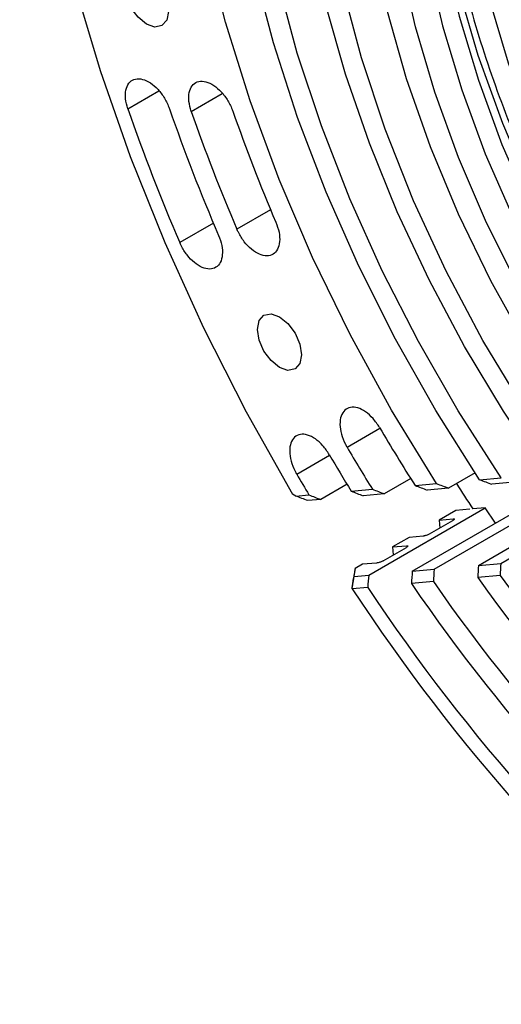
# Model space of a CAD drawing. Header units: millimetres. Extents: x 15 to 415, y 5 to 292.
# Tile 41 of 58: x 341 to 350, y 133 to 151. Entities that reach past the tile are written whole.
import ezdxf

# ---------------------------------------------------------------- set-up
doc = ezdxf.new("R2010")
doc.units = ezdxf.units.MM

msp = doc.modelspace()

# ---------------------------------------------------------------- linework, layer by layer
at = {"color": 8, "linetype": 'Continuous', "lineweight": 25}
for p, q in [((342.991378, 149.113238), (343.540465, 149.430366)), ((344.113801, 149.067928), (344.663297, 149.385292)), ((345.518988, 147.328068), (344.922559, 146.983597)), ((344.505091, 147.092449), (343.909053, 146.748205)), ((346.872316, 143.12684), (347.450424, 143.46073)), ((345.981077, 142.649597), (346.560186, 142.984064))]:
    msp.add_line(p, q, dxfattribs=at)
at = {"color": 7, "linetype": 'Continuous', "lineweight": 25}
for p, q in [((349.138903, 142.673466), (348.670615, 142.403004)), ((347.999445, 142.571248), (347.532823, 142.301748)), ((349.219985, 142.551423), (349.604879, 142.585676)), ((349.824092, 142.505655), (349.437513, 142.471252)), ((346.872268, 142.470516), (346.406509, 142.201514)), ((346.94648, 142.349097), (347.321965, 142.382513)), ((348.076623, 142.449672), (348.456063, 142.483439)), ((348.670615, 142.403004), (348.289853, 142.369119)), ((345.963606, 142.261628), (345.908835, 142.298597)), ((345.963606, 142.261628), (346.198659, 142.282546)), ((346.406509, 142.201514), (346.180946, 142.181441)), ((347.532823, 142.301748), (347.15627, 142.268238)), ((348.416118, 140.966393), (350.478512, 142.15754)), ((349.198652, 141.036033), (351.261047, 142.22718)), ((349.593715, 141.071191), (351.65611, 142.262338)), ((347.257715, 140.863303), (349.32011, 142.05445)), ((348.028136, 140.931865), (350.09053, 142.123012)), ((348.798606, 142.00804), (348.503978, 141.837876)), ((349.046548, 142.030105), (348.798606, 142.00804)), ((349.32011, 142.05445), (349.101199, 142.034969)), ((349.502454, 141.783365), (349.32011, 142.05445)), ((348.335167, 141.592543), (348.747646, 141.830772)), ((348.503978, 141.837876), (348.75192, 141.859941)), ((348.503978, 141.837876), (348.515123, 141.696478)), ((347.973648, 141.531581), (347.67902, 141.361417)), ((348.22159, 141.553646), (347.973648, 141.531581)), ((347.510209, 141.116084), (347.922688, 141.354313)), ((347.67902, 141.361417), (347.926963, 141.383483)), ((347.67902, 141.361417), (347.690165, 141.220019)), ((347.018653, 140.980019), (346.988489, 140.810524)), ((347.14869, 141.055123), (347.018653, 140.980019)), ((347.396632, 141.077188), (347.14869, 141.055123)), ((348.028136, 140.931865), (348.416118, 140.966393)), ((349.198652, 141.036033), (349.593715, 141.071191)), ((346.962284, 140.628126), (346.987032, 140.80203)), ((346.988489, 140.810524), (346.987032, 140.80203)), ((346.998359, 140.840222), (347.257715, 140.863303)), ((349.584577, 140.855693), (349.187626, 140.820367)), ((346.964732, 140.622545), (346.962284, 140.628126)), ((347.239168, 140.646968), (346.964732, 140.622545)), ((348.401745, 140.750429), (348.012272, 140.715769))]:
    msp.add_line(p, q, dxfattribs=at)
at = {"color": 7, "linetype": 'Continuous', "lineweight": 25, "flags": 128}
for points in [[(342.804534, 165.436832), (342.304352, 164.489502), (341.886273, 163.454759), (341.552672, 162.338484), (341.305447, 161.147025), (341.146003, 159.887154), (341.075246, 158.566035), (341.093578, 157.191179), (341.200896, 155.770401), (341.39659, 154.311779), (341.679546, 152.823607), (342.048156, 151.314344), (342.500325, 149.792571), (343.033482, 148.266939), (343.644595, 146.746123), (344.33019, 145.238768), (345.08637, 143.753445), (345.908835, 142.298597)], [(348.456063, 142.483439), (347.659263, 143.782533), (346.925913, 145.118855), (346.261134, 146.483075), (345.669567, 147.865667), (345.155345, 149.256975), (344.722058, 150.647283), (344.372731, 152.026885), (344.109804, 153.386145), (343.935112, 154.715572), (343.849876, 156.005882), (343.854691, 157.248066), (343.949523, 158.433449), (344.133711, 159.553754), (344.405967, 160.601157), (344.764391, 161.568344), (345.206479, 162.448563)], [(349.219985, 142.551423), (348.44584, 143.77456), (347.731481, 145.036158), (347.082055, 146.32713), (346.502239, 147.638176), (345.99621, 148.959853), (345.567614, 150.282639), (345.219536, 151.597007), (344.954486, 152.893488), (344.774371, 154.162743), (344.68049, 155.395629), (344.673519, 156.583266), (344.753508, 157.717098), (344.919881, 158.788957), (345.171439, 159.791124), (345.50637, 160.716378), (345.922262, 161.558054)], [(349.604879, 142.585676), (348.841917, 143.770416), (348.136872, 144.994312), (347.494911, 146.248396), (346.920737, 147.523479), (346.418559, 148.810216), (345.992056, 150.099178), (345.644354, 151.380921), (345.378, 152.646051), (345.194946, 153.885299), (345.096534, 155.089582), (345.083485, 156.250076), (345.155895, 157.358277), (345.313232, 158.406064), (345.554344, 159.38576), (345.877465, 160.290185), (346.280225, 161.112711)], [(350.381852, 142.654821), (349.640912, 143.761723), (348.954053, 144.909367), (348.326506, 146.089017), (347.763048, 147.291693), (347.267966, 148.508241), (346.845031, 149.729399), (346.497462, 150.945872), (346.227903, 152.148399), (346.038408, 153.327827), (345.930419, 154.475178), (345.904758, 155.581718), (345.96162, 156.639023), (346.100572, 157.639045), (346.320557, 158.574171), (346.6199, 159.437284), (346.996323, 160.221812)], [(350.774613, 142.689774), (349.9976, 143.829856), (349.280282, 145.016683), (348.629005, 146.239754), (348.049529, 147.488252), (347.546981, 148.751131), (347.125807, 150.017219), (346.789733, 151.275316), (346.541731, 152.514293), (346.383995, 153.723188), (346.317922, 154.891309), (346.344094, 156.008322), (346.462282, 157.064344), (346.671439, 158.050034), (346.969714, 158.956672), (347.35447, 159.776239)], [(351.513522, 142.755532), (350.757335, 143.815801), (350.056518, 144.925058), (349.417551, 146.073048), (348.846342, 147.249155), (348.348173, 148.442504), (347.92765, 149.642061), (347.588661, 150.836735), (347.334342, 152.015479), (347.167042, 153.167394), (347.08831, 154.281828), (347.098873, 155.348478), (347.198634, 156.35748), (347.38667, 157.299506), (347.661243, 158.165843), (348.019814, 158.948483)], [(349.690589, 158.788407), (349.358285, 158.040987), (349.107325, 157.213508), (348.940123, 156.313939), (348.858291, 155.350942), (348.862617, 154.333789), (348.953058, 153.272273), (349.128744, 152.176616), (349.387983, 151.057368), (349.728279, 149.925305), (350.146356, 148.791328), (350.638187, 147.666356), (351.199038, 146.56122), (351.823507, 145.486562), (352.505583, 144.452729), (353.238697, 143.469676)], [(351.975771, 142.796669), (351.232049, 143.806589), (350.540906, 144.867124), (349.908936, 145.968158), (349.342164, 147.099193), (348.845995, 148.249441), (348.425162, 149.407933), (348.083677, 150.563621), (347.824798, 151.705484), (347.650992, 152.822632), (347.563919, 153.904412), (347.564407, 154.940506), (347.652452, 155.921035), (347.827215, 156.836646), (348.08703, 157.678609), (348.429417, 158.438894)], [(349.160259, 158.482112), (348.827955, 157.734692), (348.576995, 156.907213), (348.409793, 156.007644), (348.327961, 155.044647), (348.332287, 154.027494), (348.422728, 152.965978), (348.598414, 151.870321), (348.857653, 150.751073), (349.197949, 149.61901), (349.616025, 148.485033), (350.107857, 147.360061), (350.668708, 146.254925), (351.293177, 145.180267), (351.975253, 144.146434), (352.708367, 143.163381)], [(348.865631, 158.311948), (348.533327, 157.564528), (348.282367, 156.737049), (348.115165, 155.83748), (348.033334, 154.874483), (348.037659, 153.85733), (348.1281, 152.795814), (348.303786, 151.700157), (348.563025, 150.580909), (348.903321, 149.448846), (349.321398, 148.314869), (349.813229, 147.189897), (350.37408, 146.084761), (350.998549, 145.010103), (351.680625, 143.97627), (352.413739, 142.993217)], [(342.930716, 151.285854), (342.96032, 151.440579), (343.044625, 151.537552), (343.170796, 151.562011), (343.319625, 151.510231), (343.468454, 151.390097), (343.594625, 151.219897), (343.67893, 151.025542), (343.708534, 150.836622), (343.67893, 150.681897), (343.594625, 150.584924), (343.468454, 150.560465), (343.319625, 150.612245), (343.170796, 150.732379), (343.044625, 150.902579), (342.96032, 151.096934), (342.930716, 151.285854)], [(345.287739, 145.211336), (345.317343, 145.36606), (345.401647, 145.463033), (345.527819, 145.487492), (345.676647, 145.435713), (345.825476, 145.315578), (345.951647, 145.145378), (346.035952, 144.951023), (346.065556, 144.762103), (346.035952, 144.607378), (345.951647, 144.510405), (345.825476, 144.485946), (345.676647, 144.537726), (345.527819, 144.65786), (345.401647, 144.828061), (345.317343, 145.022415), (345.287739, 145.211336)]]:
    msp.add_lwpolyline(points, dxfattribs=at)
at = {"color": 8, "linetype": 'Continuous', "lineweight": 25, "flags": 128}
msp.add_lwpolyline([(348.322255, 154.860214), (348.326301, 154.712122), (348.408137, 153.595075), (348.580889, 152.440037), (348.842876, 151.258251), (349.191546, 150.061223), (349.623507, 148.860604), (350.134553, 147.668084), (350.719708, 146.495271), (351.373277, 145.353583), (352.088896, 144.254134), (352.8596, 143.207626)], dxfattribs=at)
at = {"color": 7, "linetype": 'Continuous', "lineweight": 25}
for centre, radius, start, end in [((376.202048, 160.639021), 35.153838, 199.1393631, 203.2749352), ((375.158407, 160.020817), 33.268191, 199.1393631, 203.2749352), ((374.638084, 159.712827), 32.327167, 199.2254743, 203.188824), ((373.594355, 159.094557), 30.441415, 199.2254743, 203.188824), ((375.523409, 159.958024), 32.555622, 210.4157019, 212.5338737), ((376.713573, 160.645975), 34.603767, 210.4162432, 211.8561389), ((377.308012, 160.989531), 35.627073, 210.3341791, 211.5478052), ((378.48822, 161.671369), 37.663539, 210.3343224, 210.9834358), ((380.740377, 162.959072), 37.932251, 212.6702387, 213.4780694), ((370.547646, 155.963349), 26.183208, 215.3343684, 236.1934423), ((370.035165, 155.647806), 25.239516, 215.8785894, 236.1590655), ((375.17149, 159.166409), 33.756422, 213.3219699, 230.0984865), ((374.772573, 158.925488), 33.048339, 213.5788715, 230.1071029), ((373.471528, 158.096118), 30.82613, 214.3203014, 230.8470589), ((372.602336, 157.491492), 29.42672, 214.6740342, 232.1180828)]:
    msp.add_arc(centre, radius, start, end, dxfattribs=at)
for centre, major_axis, ratio, start_param, end_param in [((352.325225, 146.560913), (20.861284, -7.343152), 0.218198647, 4.640079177, 4.650584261), ((352.325225, 146.560913), (25.135303, -8.847603), 0.218198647, 4.574028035, 4.582538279), ((352.325225, 146.560913), (24.422966, -8.596861), 0.218198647, 4.583339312, 4.592125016), ((352.325225, 146.560913), (22.998293, -8.095377), 0.218198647, 4.603793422, 4.613190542), ((352.325225, 146.560913), (22.285957, -7.844636), 0.218198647, 4.615063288, 4.624801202), ((352.325225, 146.560913), (26.559976, -9.349086), 0.218198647, 4.556975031, 4.564985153), ((362.462307, 152.415639), (9.470363, 26.904514), 0.410789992, 2.150535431, 2.159323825), ((362.462307, 152.415639), (9.201972, 26.142038), 0.410789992, 2.162721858, 2.171814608), ((362.462307, 152.415639), (8.665191, 24.617085), 0.410789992, 2.189587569, 2.199363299), ((362.462307, 152.415639), (8.3968, 23.854609), 0.410789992, 2.204450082, 2.214611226), ((362.462307, 152.415639), (10.007145, 28.429466), 0.410789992, 2.128282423, 2.136523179)]:
    msp.add_ellipse(centre, major_axis=major_axis, ratio=ratio, start_param=start_param, end_param=end_param, dxfattribs=at)
at = {"color": 8, "linetype": 'Continuous', "lineweight": 25}
for points in [[(349.43229, 157.477989), (349.384405, 157.200396), (349.265919, 156.513543), (349.244253, 155.29215), (349.353084, 153.848511), (349.621727, 152.331282), (350.038308, 150.779848), (350.594324, 149.228352), (351.268593, 147.719958), (352.040554, 146.286816), (352.880104, 144.945322), (353.497337, 144.126935), (353.801758, 143.723304)], [(348.607333, 157.00153), (348.559447, 156.723937), (348.440961, 156.037084), (348.419295, 154.815691), (348.528126, 153.372052), (348.79677, 151.854823), (349.21335, 150.303389), (349.769366, 148.751893), (350.443635, 147.243499), (351.215596, 145.810357), (352.055146, 144.468864), (352.672379, 143.650476), (352.9768, 143.246845)]]:
    msp.add_open_spline(points, degree=3, knots=[0, 0, 0, 0, 0.070969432, 0.175601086, 0.281317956, 0.387901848, 0.494495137, 0.600212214, 0.704834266, 0.805750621, 0.90419566, 1, 1, 1, 1], dxfattribs=at)
at = {"color": 7, "linetype": 'Continuous', "lineweight": 25}
for points, knots in [([(342.991378, 149.113238), (342.974703, 149.173113), (342.941354, 149.292864), (342.949703, 149.452242), (343.001354, 149.573401), (343.094268, 149.642683), (343.216965, 149.652273), (343.355843, 149.601103), (343.495322, 149.494896), (343.619144, 149.345798), (343.693367, 149.210215), (343.722258, 149.131948), (343.729152, 149.113274)], [0, 0, 0, 0, 0.10737245, 0.2147449, 0.32211735, 0.4294898, 0.53686225, 0.6442347, 0.75160715, 0.8589796, 0.96635205, 1, 1, 1, 1]), ([(344.113801, 149.067928), (344.097018, 149.127817), (344.063453, 149.247597), (344.071448, 149.407202), (344.122775, 149.528697), (344.215423, 149.598398), (344.337946, 149.608441), (344.476762, 149.557706), (344.616295, 149.451867), (344.740284, 149.303028), (344.814706, 149.167543), (344.84373, 149.089283), (344.850655, 149.07061)], [0, 0, 0, 0, 0.10737245, 0.2147449, 0.32211735, 0.4294898, 0.53686225, 0.6442347, 0.75160715, 0.8589796, 0.96635205, 1, 1, 1, 1]), ([(345.612235, 147.107866), (345.633873, 147.047712), (345.677148, 146.927406), (345.685448, 146.75841), (345.649407, 146.62231), (345.569551, 146.533812), (345.455821, 146.503067), (345.320825, 146.533489), (345.179707, 146.621683), (345.048891, 146.757614), (344.965806, 146.887686), (344.93089, 146.965121), (344.922559, 146.983597)], [0, 0, 0, 0, 0.10737245, 0.2147449, 0.32211735, 0.4294898, 0.53686225, 0.6442347, 0.75160715, 0.8589796, 0.96635205, 1, 1, 1, 1]), ([(344.597603, 146.875101), (344.619343, 146.814951), (344.662824, 146.69465), (344.671477, 146.525474), (344.635773, 146.389076), (344.556207, 146.300182), (344.442686, 146.268991), (344.307792, 146.298966), (344.16666, 146.386764), (344.035715, 146.522395), (343.952453, 146.65233), (343.917414, 146.729735), (343.909053, 146.748205)], [0, 0, 0, 0, 0.10737245, 0.2147449, 0.32211735, 0.4294898, 0.53686225, 0.6442347, 0.75160715, 0.8589796, 0.96635205, 1, 1, 1, 1]), ([(347.448257, 143.476086), (347.411865, 143.530719), (347.339082, 143.639986), (347.201049, 143.760444), (347.060752, 143.830569), (346.931053, 143.840665), (346.827361, 143.790064), (346.761176, 143.684373), (346.739939, 143.535436), (346.766315, 143.360429), (346.820256, 143.219454), (346.862287, 143.144681), (346.872316, 143.12684)], [0, 0, 0, 0, 0.10737245, 0.2147449, 0.32211735, 0.4294898, 0.53686225, 0.6442347, 0.75160715, 0.8589796, 0.96635205, 1, 1, 1, 1]), ([(346.558483, 142.996342), (346.522164, 143.051037), (346.449526, 143.160429), (346.311581, 143.281232), (346.171261, 143.351773), (346.041423, 143.362321), (345.937494, 143.312156), (345.870999, 143.206834), (345.849415, 143.058158), (345.875447, 142.883275), (345.929152, 142.742282), (345.971074, 142.667451), (345.981077, 142.649597)], [0, 0, 0, 0, 0.10737245, 0.2147449, 0.32211735, 0.4294898, 0.53686225, 0.6442347, 0.75160715, 0.8589796, 0.96635205, 1, 1, 1, 1]), ([(346.180946, 142.181441), (346.144726, 142.194807), (346.072287, 142.221539), (345.999833, 142.248265), (345.963606, 142.261628)], [0, 0, 0, 0, 0.5000000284, 1, 1, 1, 1]), ([(348.75192, 141.859941), (348.757683, 141.860101), (348.769214, 141.860422), (348.774994, 141.855395), (348.770815, 141.846989), (348.759785, 141.838049), (348.750504, 141.832485), (348.747646, 141.830772)], [0, 0, 0, 0, 0.234379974, 0.469028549, 0.695211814, 0.906147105, 1, 1, 1, 1]), ([(348.335167, 141.592543), (348.328317, 141.588855), (348.314624, 141.581483), (348.289245, 141.570973), (348.263298, 141.562164), (348.239414, 141.555951), (348.227261, 141.55438), (348.22159, 141.553646)], [0, 0, 0, 0, 0.197092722, 0.393984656, 0.596430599, 0.811688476, 1, 1, 1, 1]), ([(347.926963, 141.383483), (347.932725, 141.383643), (347.944256, 141.383963), (347.950036, 141.378936), (347.945857, 141.37053), (347.934827, 141.36159), (347.925546, 141.356026), (347.922688, 141.354313)], [0, 0, 0, 0, 0.234379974, 0.469028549, 0.695211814, 0.906147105, 1, 1, 1, 1]), ([(347.510209, 141.116084), (347.503359, 141.112396), (347.489666, 141.105024), (347.464287, 141.094514), (347.43834, 141.085705), (347.414456, 141.079492), (347.402303, 141.077921), (347.396632, 141.077188)], [0, 0, 0, 0, 0.1970927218, 0.3939846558, 0.5964305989, 0.8116884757, 1, 1, 1, 1]), ([(346.998359, 140.840222), (347.00265, 140.870124), (347.009333, 140.916693), (347.016196, 140.963327), (347.018653, 140.980019)], [0, 0, 0, 0, 0.64207843, 1, 1, 1, 1]), ([(346.962284, 140.628126), (346.967194, 140.657056), (346.975649, 140.706866), (346.987678, 140.777566), (346.994799, 140.819337), (346.998359, 140.840222)], [0, 0, 0, 0, 0.409242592, 0.704621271, 1, 1, 1, 1])]:
    msp.add_open_spline(points, degree=3, knots=knots, dxfattribs=at)

doc.saveas('drawing.dxf')
